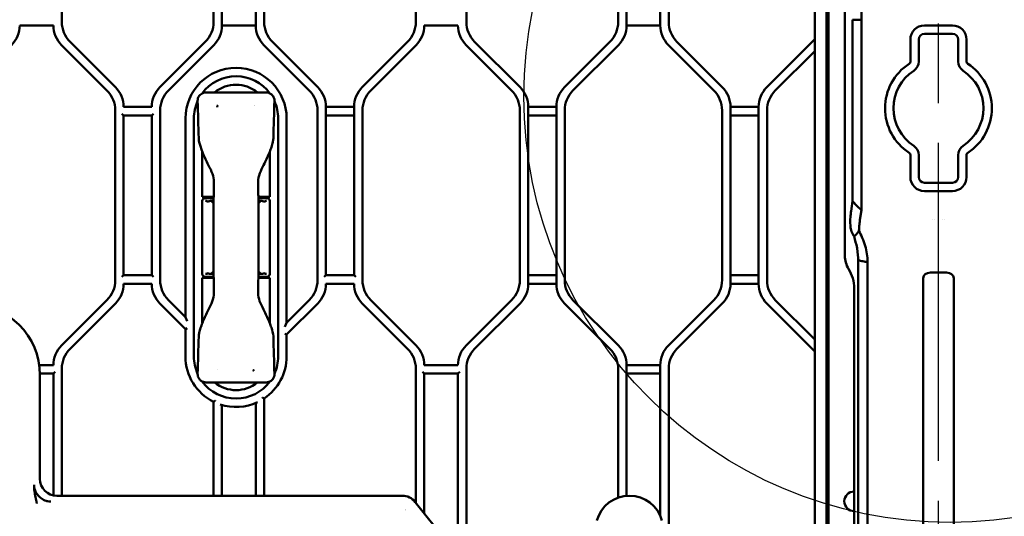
# Model space of a CAD drawing. Header units: millimetres. Extents: x 0 to 14369, y -869 to 2970.
# Tile 104 of 256: x 972 to 1147, y 1689 to 1777. Entities that reach past the tile are written whole.
import ezdxf

# ---------------------------------------------------------------- set-up
doc = ezdxf.new("R2010")
doc.units = ezdxf.units.MM
doc.header["$LTSCALE"] = 10
doc.linetypes.add('CHAIN', pattern=[0.3543, 0.2362, -0.0295, 0.0591, -0.0295])
for name, color, linetype, lineweight in [('Bemaßung (ISO)', 7, 'Continuous', 25), ('Detailumgrenzung (ISO)', 7, 'Continuous', 25), ('Mittellinie (ISO)', 7, 'Continuous', 25), ('Sichtbar (ISO)', 7, 'Continuous', 50)]:
    doc.layers.add(name, color=color, linetype=linetype, lineweight=lineweight)
doc.styles.add('Notiztext (DIN)', font='isocpeur.ttf')
doc.dimstyles.new('Standard (DIN)', dxfattribs={"dimscale": 10, "dimtxt": 3.5, "dimasz": 2.5, "dimexe": 3.175, "dimexo": 0.8, "dimgap": 0.8, "dimtad": 1, "dimrnd": 1e-08, "dimzin": 0, "dimtxsty": 'Notiztext (DIN)', "dimcen": 0.09, "dimdle": 10, "dimclrd": 256, "dimclre": 256, "dimclrt": 256, "dimadec": 0, "dimazin": 0, "dimtfac": 1, "dimtmove": 0, "dimatfit": 3, "dimfxl": 1, "dimtolj": 1, "dimtzin": 0, "dimlwd": -1, "dimlwe": -1, "dimarcsym": 0})

# ---------------------------------------------------------------- blocks, each defined once
blk = doc.blocks.new('2DDetail1')
at = {"layer": 'Detailumgrenzung (ISO)'}
blk.add_circle((113.723, 176.361), 7.585, dxfattribs=at)
blk = doc.blocks.new('*D15')
at = {"layer": 'Bemaßung (ISO)', "transparency": 16777216}
for p, q in [((958.56, 1701.91), (958.56, 1514.84)), ((1311.75, 1698.59), (1311.75, 1514.84)), ((1286.75, 1546.59), (983.56, 1546.59))]:
    blk.add_line(p, q, dxfattribs=at)
for points in [[(983.56, 1550.76), (983.56, 1542.42), (958.56, 1546.59)], [(1286.75, 1550.76), (1286.75, 1542.42), (1311.75, 1546.59)]]:
    blk.add_solid(points, dxfattribs=at)
at = {"layer": 'Defpoints', "color": 0, "transparency": 16777216}
for p in [(958.56, 1709.91), (1311.75, 1706.59), (958.56, 1546.59)]:
    blk.add_point(p, dxfattribs=at)
at = {"layer": 'Bemaßung (ISO)', "transparency": 16777216, "insert": (1071.28, 1596.59), "char_height": 35, "attachment_point": 1, "style": 'Notiztext (DIN)'}
blk.add_mtext('\\A1;353,20', dxfattribs=at)

msp = doc.modelspace()

# ---------------------------------------------------------------- linework, layer by layer
at = {"layer": 'Mittellinie (ISO)', "linetype": 'CHAIN', "ltscale": 23.990969}
msp.add_line((1135.155, 1613.7), (1135.155, 2662.664), dxfattribs=at)
at = {"layer": 'Sichtbar (ISO)'}
for p, q in [((979.155, 1776.896), (979.155, 1807.132)), ((979.155, 1776.896), (979.155, 1807.132)), ((1006.155, 1807.132), (1006.155, 1776.896)), ((1006.155, 1807.132), (1006.155, 1776.896)), ((1007.655, 1776.274), (1007.655, 1807.753)), ((1007.655, 1807.753), (1007.655, 1776.274)), ((1013.655, 1807.753), (1013.655, 1776.274)), ((1013.655, 1776.274), (1013.655, 1807.753)), ((1015.155, 1776.896), (1015.155, 1807.132)), ((1015.155, 1807.132), (1015.155, 1776.896)), ((1042.155, 1807.132), (1042.155, 1776.896)), ((1042.155, 1776.896), (1042.155, 1807.132)), ((1051.155, 1776.896), (1051.155, 1807.132)), ((1051.155, 1807.132), (1051.155, 1776.896)), ((1078.155, 1807.132), (1078.155, 1776.896)), ((1078.155, 1776.896), (1078.155, 1807.132)), ((1079.655, 1776.274), (1079.655, 1807.753)), ((1079.655, 1807.753), (1079.655, 1776.274)), ((1085.655, 1807.753), (1085.655, 1776.274)), ((1085.655, 1776.274), (1085.655, 1807.753)), ((1087.155, 1776.896), (1087.155, 1807.132)), ((1087.155, 1807.132), (1087.155, 1776.896)), ((1113.155, 1801.57), (1113.155, 1676.223)), ((1113.155, 1676.223), (1113.155, 1801.57)), ((1115.255, 1677.157), (1115.255, 1802.065)), ((1115.255, 1802.065), (1115.255, 1677.157)), ((1115.581, 1802.191), (1115.581, 1677.358)), ((1118.505, 1787.781), (1118.505, 1735.247)), ((1119.889, 1745.746), (1119.889, 1777.296)), ((1119.889, 1777.296), (1121.472, 1777.296)), ((1121.472, 1777.296), (1121.472, 1745.732)), ((971.655, 1776.274), (977.655, 1776.274)), ((1007.655, 1776.274), (1013.655, 1776.274)), ((1013.655, 1776.274), (1007.655, 1776.274)), ((1043.655, 1776.274), (1049.655, 1776.274)), ((1079.655, 1776.274), (1085.655, 1776.274)), ((1085.655, 1776.274), (1079.655, 1776.274)), ((1137.655, 1776.264), (1132.655, 1776.264)), ((988.69, 1765.289), (980.619, 1773.36)), ((988.69, 1765.289), (980.619, 1773.36)), ((1004.69, 1773.36), (996.619, 1765.289)), ((1004.69, 1773.36), (996.619, 1765.289)), ((1024.69, 1765.289), (1016.619, 1773.36)), ((1016.619, 1773.36), (1024.69, 1765.289)), ((1040.69, 1773.36), (1032.619, 1765.289)), ((1032.619, 1765.289), (1040.69, 1773.36)), ((1060.69, 1765.289), (1052.619, 1773.36)), ((1052.619, 1773.36), (1060.69, 1765.289)), ((1076.69, 1773.36), (1068.619, 1765.289)), ((1068.619, 1765.289), (1076.69, 1773.36)), ((1096.69, 1765.289), (1088.619, 1773.36)), ((1088.619, 1773.36), (1096.69, 1765.289)), ((1113.155, 1773.825), (1104.619, 1765.289)), ((1104.619, 1765.289), (1113.155, 1773.825)), ((1130.155, 1769.866), (1130.155, 1773.764)), ((1131.655, 1773.764), (1131.655, 1769.866)), ((1132.655, 1774.764), (1137.655, 1774.764)), ((1138.655, 1769.866), (1138.655, 1773.764)), ((1140.155, 1773.764), (1140.155, 1769.866)), ((979.119, 1772.739), (987.19, 1764.668)), ((979.119, 1772.739), (987.19, 1764.668)), ((998.119, 1764.668), (1006.19, 1772.739)), ((1006.19, 1772.739), (998.119, 1764.668)), ((1015.119, 1772.739), (1023.19, 1764.668)), ((1023.19, 1764.668), (1015.119, 1772.739)), ((1034.119, 1764.668), (1042.19, 1772.739)), ((1034.119, 1764.668), (1042.19, 1772.739)), ((1051.119, 1772.739), (1059.19, 1764.668)), ((1051.119, 1772.739), (1059.19, 1764.668)), ((1070.119, 1764.668), (1078.19, 1772.739)), ((1078.19, 1772.739), (1070.119, 1764.668)), ((1087.119, 1772.739), (1095.19, 1764.668)), ((1095.19, 1764.668), (1087.119, 1772.739)), ((1106.119, 1764.668), (1113.155, 1771.703)), ((1113.155, 1771.703), (1106.119, 1764.668)), ((1015.491, 1764.337), (1004.819, 1764.337)), ((988.655, 1761.132), (988.655, 1730.896)), ((988.655, 1761.132), (988.655, 1730.896)), ((995.155, 1761.753), (990.155, 1761.753)), ((996.655, 1730.896), (996.655, 1761.132)), ((996.655, 1761.132), (996.655, 1730.896)), ((1024.655, 1761.132), (1024.655, 1730.896)), ((1024.655, 1730.896), (1024.655, 1761.132)), ((1026.155, 1731.774), (1026.155, 1761.753)), ((1031.155, 1761.753), (1026.155, 1761.753)), ((1026.155, 1761.753), (1026.155, 1731.774)), ((1026.155, 1761.753), (1031.155, 1761.753)), ((1031.155, 1761.753), (1031.155, 1731.774)), ((1031.155, 1731.774), (1031.155, 1761.753)), ((1032.655, 1730.896), (1032.655, 1761.132)), ((1032.655, 1730.896), (1032.655, 1761.132)), ((1060.655, 1761.132), (1060.655, 1730.896)), ((1060.655, 1761.132), (1060.655, 1730.896)), ((1062.155, 1730.274), (1062.155, 1761.753)), ((1067.155, 1761.753), (1062.155, 1761.753)), ((1062.155, 1761.753), (1062.155, 1730.274)), ((1062.155, 1761.753), (1067.155, 1761.753)), ((1067.155, 1761.753), (1067.155, 1730.274)), ((1067.155, 1730.274), (1067.155, 1761.753)), ((1068.655, 1730.896), (1068.655, 1761.132)), ((1068.655, 1761.132), (1068.655, 1730.896)), ((1096.655, 1761.132), (1096.655, 1730.896)), ((1096.655, 1730.896), (1096.655, 1761.132)), ((1098.155, 1730.274), (1098.155, 1761.753)), ((1103.155, 1761.753), (1098.155, 1761.753)), ((1098.155, 1761.753), (1098.155, 1730.274)), ((1098.155, 1761.753), (1103.155, 1761.753)), ((1103.155, 1761.753), (1103.155, 1730.274)), ((1103.155, 1730.274), (1103.155, 1761.753)), ((1104.655, 1730.896), (1104.655, 1761.132)), ((1104.655, 1761.132), (1104.655, 1730.896)), ((989.855, 1760.553), (990.155, 1760.253)), ((990.155, 1731.774), (990.155, 1760.253)), ((990.155, 1760.253), (990.155, 1731.774)), ((990.155, 1760.253), (995.155, 1760.253)), ((995.155, 1760.253), (995.455, 1760.553)), ((995.155, 1760.253), (995.155, 1731.774)), ((995.155, 1731.774), (995.155, 1760.253)), ((1001.155, 1759.714), (1001.155, 1724.325)), ((1001.155, 1724.325), (1001.155, 1759.714)), ((1002.655, 1717.314), (1002.655, 1759.714)), ((1002.655, 1759.714), (1002.655, 1717.314)), ((1017.655, 1759.714), (1017.655, 1717.314)), ((1017.655, 1717.314), (1017.655, 1759.714)), ((1019.155, 1723.325), (1019.155, 1759.714)), ((1019.155, 1759.714), (1019.155, 1723.325)), ((1026.155, 1760.253), (1031.155, 1760.253)), ((1031.155, 1760.253), (1026.155, 1760.253)), ((1062.155, 1760.253), (1067.155, 1760.253)), ((1067.155, 1760.253), (1062.155, 1760.253)), ((1098.155, 1760.253), (1103.155, 1760.253)), ((1103.155, 1760.253), (1098.155, 1760.253)), ((1004.155, 1755.863), (1004.155, 1755.863)), ((1004.155, 1753.789), (1004.155, 1745.714)), ((1016.155, 1745.714), (1016.155, 1753.789)), ((1130.155, 1749.264), (1130.155, 1753.162)), ((1131.655, 1753.162), (1131.655, 1749.264)), ((1138.655, 1749.264), (1138.655, 1753.162)), ((1140.155, 1753.162), (1140.155, 1749.264)), ((1137.655, 1748.264), (1132.655, 1748.264)), ((1004.155, 1745.714), (1006.174, 1745.714)), ((1004.165, 1745.203), (1004.185, 1745.184)), ((1004.165, 1745.203), (1004.165, 1745.116)), ((1004.165, 1745.203), (1004.192, 1745.203)), ((1004.185, 1745.184), (1004.165, 1745.203)), ((1006.161, 1745.514), (1004.655, 1745.514)), ((1006.155, 1745.714), (1006.155, 1745.514)), ((1006.172, 1745.514), (1006.168, 1745.514)), ((1006.18, 1745.714), (1006.184, 1745.714)), ((1014.136, 1745.714), (1016.155, 1745.714)), ((1015.655, 1745.514), (1014.148, 1745.514)), ((1014.155, 1745.714), (1014.155, 1745.514)), ((1016.117, 1745.203), (1016.144, 1745.203)), ((1016.144, 1745.203), (1016.125, 1745.184)), ((1016.125, 1745.184), (1016.144, 1745.203)), ((1016.144, 1745.116), (1016.144, 1745.203)), ((1132.655, 1746.764), (1137.655, 1746.764)), ((1004.155, 1745.014), (1004.155, 1732.014)), ((1006.158, 1745.014), (1005.687, 1745.014)), ((1014.623, 1745.014), (1014.156, 1745.014)), ((1016.155, 1745.014), (1016.155, 1732.014)), ((1119.61, 1743.21), (1119.86, 1744.948)), ((1119.86, 1744.948), (1120.714, 1744.104)), ((1120.508, 1744.308), (1120.508, 1744.308)), ((1120.714, 1744.104), (1121.443, 1743.383)), ((1121.443, 1743.383), (1121.193, 1741.645)), ((1134.405, 1741.644), (1134.405, 1741.645)), ((1135.905, 1741.645), (1135.905, 1741.644)), ((990.155, 1731.774), (989.855, 1731.474)), ((995.155, 1731.774), (990.155, 1731.774)), ((995.455, 1731.474), (995.155, 1731.774)), ((1006.174, 1731.314), (1004.155, 1731.314)), ((1004.155, 1731.314), (1004.155, 1723.239)), ((1004.165, 1731.912), (1004.165, 1731.824)), ((1004.165, 1731.824), (1004.185, 1731.844)), ((1004.185, 1731.844), (1004.165, 1731.824)), ((1004.192, 1731.824), (1004.165, 1731.824)), ((1004.655, 1731.514), (1006.161, 1731.514)), ((1005.687, 1732.014), (1006.154, 1732.014)), ((1006.155, 1731.314), (1006.155, 1731.514)), ((1016.155, 1731.314), (1014.136, 1731.314)), ((1014.148, 1731.514), (1015.655, 1731.514)), ((1014.155, 1731.314), (1014.155, 1731.514)), ((1014.156, 1732.014), (1014.623, 1732.014)), ((1016.144, 1731.824), (1016.117, 1731.824)), ((1016.144, 1731.824), (1016.125, 1731.844)), ((1016.125, 1731.844), (1016.144, 1731.824)), ((1016.144, 1731.824), (1016.144, 1731.912)), ((1016.155, 1723.239), (1016.155, 1731.314)), ((1026.155, 1731.774), (1025.855, 1731.474)), ((1031.155, 1731.774), (1026.155, 1731.774)), ((1031.455, 1731.474), (1031.155, 1731.774)), ((1067.155, 1731.774), (1062.155, 1731.774)), ((1062.155, 1731.774), (1067.155, 1731.774)), ((1103.155, 1731.774), (1098.155, 1731.774)), ((1098.155, 1731.774), (1103.155, 1731.774)), ((1120.862, 1685.045), (1120.862, 1732.248)), ((1122.526, 1685.045), (1122.526, 1732.248)), ((1132.436, 1731.284), (1132.436, 1675.937)), ((1136.474, 1732.247), (1136.475, 1732.247)), ((1136.565, 1732.246), (1136.585, 1732.246)), ((1137.873, 1675.937), (1137.873, 1731.284)), ((990.155, 1730.274), (995.155, 1730.274)), ((1026.155, 1730.274), (1031.155, 1730.274)), ((1062.155, 1730.274), (1067.155, 1730.274)), ((1067.155, 1730.274), (1062.155, 1730.274)), ((1098.155, 1730.274), (1103.155, 1730.274)), ((1103.155, 1730.274), (1098.155, 1730.274)), ((1120.155, 1685.753), (1120.155, 1729.427)), ((987.19, 1727.36), (979.119, 1719.289)), ((987.19, 1727.36), (979.119, 1719.289)), ((980.619, 1718.668), (988.69, 1726.739)), ((980.619, 1718.668), (988.69, 1726.739)), ((996.619, 1726.739), (1001.155, 1722.203)), ((996.619, 1726.739), (1001.155, 1722.203)), ((1001.155, 1724.325), (998.119, 1727.36)), ((998.119, 1727.36), (1001.155, 1724.325)), ((1023.19, 1727.36), (1019.155, 1723.325)), ((1019.155, 1723.325), (1023.19, 1727.36)), ((1019.155, 1721.203), (1024.69, 1726.739)), ((1019.155, 1721.203), (1024.69, 1726.739)), ((1032.619, 1726.739), (1040.69, 1718.668)), ((1032.619, 1726.739), (1040.69, 1718.668)), ((1042.19, 1719.289), (1034.119, 1727.36)), ((1042.19, 1719.289), (1034.119, 1727.36)), ((1059.19, 1727.36), (1051.119, 1719.289)), ((1059.19, 1727.36), (1051.119, 1719.289)), ((1052.619, 1718.668), (1060.69, 1726.739)), ((1060.69, 1726.739), (1052.619, 1718.668)), ((1068.619, 1726.739), (1076.69, 1718.668)), ((1076.69, 1718.668), (1068.619, 1726.739)), ((1078.19, 1719.289), (1070.119, 1727.36)), ((1070.119, 1727.36), (1078.19, 1719.289)), ((1095.19, 1727.36), (1087.119, 1719.289)), ((1087.119, 1719.289), (1095.19, 1727.36)), ((1088.619, 1718.668), (1096.69, 1726.739)), ((1096.69, 1726.739), (1088.619, 1718.668)), ((1104.619, 1726.739), (1113.155, 1718.203)), ((1113.155, 1718.203), (1104.619, 1726.739)), ((1113.155, 1720.325), (1106.119, 1727.36)), ((1106.119, 1727.36), (1113.155, 1720.325)), ((1001.155, 1724.325), (1001.455, 1723.6)), ((1001.155, 1724.325), (1001.455, 1723.6)), ((1019.155, 1723.325), (1018.855, 1722.6)), ((1019.155, 1723.325), (1018.855, 1722.6)), ((1001.155, 1722.203), (1001.455, 1722.327)), ((1001.455, 1722.327), (1001.155, 1722.203)), ((1001.155, 1722.203), (1001.155, 1717.314)), ((1001.155, 1722.203), (1001.155, 1717.314)), ((1016.793, 1720.92), (1016.793, 1720.92)), ((1018.855, 1721.327), (1019.155, 1721.203)), ((1019.155, 1721.203), (1018.855, 1721.327)), ((1019.155, 1717.314), (1019.155, 1721.203)), ((1019.155, 1717.314), (1019.155, 1721.203)), ((977.655, 1715.753), (975.135, 1715.753)), ((1049.655, 1715.753), (1043.655, 1715.753)), ((1079.655, 1692.493), (1079.655, 1715.753)), ((1085.655, 1715.753), (1079.655, 1715.753)), ((1079.655, 1715.753), (1079.655, 1692.493)), ((1079.655, 1715.753), (1085.655, 1715.753)), ((1085.655, 1715.753), (1085.655, 1688.912)), ((1085.655, 1688.912), (1085.655, 1715.753)), ((975.253, 1714.253), (977.655, 1714.253)), ((975.255, 1695.51), (975.255, 1714.014)), ((977.655, 1714.253), (977.955, 1714.553)), ((977.655, 1714.253), (977.655, 1692.574)), ((977.655, 1692.574), (977.655, 1714.253)), ((979.155, 1692.514), (979.155, 1715.132)), ((979.155, 1692.514), (979.155, 1715.132)), ((1042.155, 1715.132), (1042.155, 1691.264)), ((1042.155, 1715.132), (1042.155, 1691.264)), ((1043.355, 1714.553), (1043.655, 1714.253)), ((1043.655, 1689.389), (1043.655, 1714.253)), ((1043.655, 1714.253), (1043.655, 1689.389)), ((1043.655, 1714.253), (1049.655, 1714.253)), ((1049.655, 1714.253), (1049.955, 1714.553)), ((1049.655, 1714.253), (1049.655, 1684.274)), ((1049.655, 1684.274), (1049.655, 1714.253)), ((1051.155, 1684.896), (1051.155, 1715.132)), ((1051.155, 1715.132), (1051.155, 1684.896)), ((1078.155, 1715.132), (1078.155, 1692.171)), ((1078.155, 1692.171), (1078.155, 1715.132)), ((1079.655, 1714.253), (1085.655, 1714.253)), ((1085.655, 1714.253), (1079.655, 1714.253)), ((1087.155, 1684.896), (1087.155, 1715.132)), ((1087.155, 1715.132), (1087.155, 1684.896)), ((1004.819, 1712.69), (1015.491, 1712.69)), ((1006.155, 1709.252), (1006.155, 1692.514)), ((1006.155, 1709.252), (1006.155, 1692.514)), ((1007.655, 1692.514), (1007.655, 1708.668)), ((1007.655, 1708.668), (1007.655, 1692.514)), ((1013.655, 1709.022), (1013.655, 1692.514)), ((1013.655, 1692.514), (1013.655, 1709.022)), ((1015.155, 1692.514), (1015.155, 1709.831)), ((1015.155, 1692.514), (1015.155, 1709.831)), ((974.214, 1694.469), (974.215, 1694.432)), ((1039.715, 1692.514), (978.251, 1692.514)), ((1053.653, 1676.891), (1042.054, 1691.39))]:
    msp.add_line(p, q, dxfattribs=at)
for centre, radius, start, end in [((984.155, 1776.896), 5, 180, 225), ((984.155, 1776.896), 5, 180, 225), ((1001.155, 1776.896), 5, 315, 0), ((1001.155, 1776.896), 5, 315, 0), ((1020.155, 1776.896), 5, 180, 225), ((1020.155, 1776.896), 5, 180, 225), ((1037.155, 1776.896), 5, 315, 0), ((1037.155, 1776.896), 5, 315, 0), ((1056.155, 1776.896), 5, 180, 225), ((1056.155, 1776.896), 5, 180, 225), ((1073.155, 1776.896), 5, 315, 0), ((1073.155, 1776.896), 5, 315, 0), ((1092.155, 1776.896), 5, 180, 225), ((1092.155, 1776.896), 5, 180, 225), ((966.655, 1776.274), 5, 315, 0), ((982.655, 1776.274), 5, 180, 225), ((982.655, 1776.274), 5, 180, 225), ((1002.655, 1776.274), 5, 315, 0), ((1002.655, 1776.274), 5, 315, 0), ((1018.655, 1776.274), 5, 180, 225), ((1018.655, 1776.274), 5, 180, 225), ((1038.655, 1776.274), 5, 315, 0), ((1038.655, 1776.274), 5, 315, 0), ((1054.655, 1776.274), 5, 180, 225), ((1054.655, 1776.274), 5, 180, 225), ((1074.655, 1776.274), 5, 315, 0), ((1074.655, 1776.274), 5, 315, 0), ((1090.655, 1776.274), 5, 180, 225), ((1090.655, 1776.274), 5, 180, 225), ((1132.655, 1773.764), 2.5, 90, 180), ((1137.655, 1773.764), 2.5, 0, 90), ((1132.655, 1773.764), 1, 90, 179.99999), ((1137.655, 1773.764), 1, 0, 90), ((1129.655, 1769.866), 0.5, 303.36701, 0), ((1129.655, 1769.866), 2, 303.99093, 0), ((1140.655, 1769.866), 2, 180, 236.63299), ((1140.655, 1769.866), 0.5, 180, 234.64979), ((1010.155, 1759.714), 9, 0, 180), ((1010.155, 1759.714), 9, 0, 180), ((1135.155, 1761.514), 9.5, 123.36701, 236.63299), ((1135.155, 1761.514), 8, 123.21103, 236.78896), ((1135.155, 1761.514), 8, 303.36701, 56.63299), ((1135.155, 1761.514), 9.5, 303.45549, 56.73738), ((1010.155, 1759.714), 7.5, 36.45074, 143.54986), ((1010.155, 1759.714), 7.5, 36.45074, 143.54986), ((983.655, 1761.132), 5, 0, 45), ((983.655, 1761.132), 5, 0, 45), ((985.155, 1761.753), 5, 0, 45), ((985.155, 1761.753), 5, 0, 45), ((1000.155, 1761.753), 5, 135, 180), ((1000.155, 1761.753), 5, 135, 180), ((1001.655, 1761.132), 5, 135, 180), ((1001.655, 1761.132), 5, 135, 180), ((1010.155, 1759.714), 6, 50.40623, 129.59377), ((1019.655, 1761.132), 5, 0, 45), ((1019.655, 1761.132), 5, 0, 45), ((1021.155, 1761.753), 5, 0, 45), ((1021.155, 1761.753), 5, 0, 45), ((1036.155, 1761.753), 5, 135, 180), ((1036.155, 1761.753), 5, 135, 180), ((1037.655, 1761.132), 5, 135, 180), ((1037.655, 1761.132), 5, 135, 180), ((1055.655, 1761.132), 5, 0, 45), ((1055.655, 1761.132), 5, 0, 45), ((1057.155, 1761.753), 5, 0, 45), ((1057.155, 1761.753), 5, 0, 45), ((1072.155, 1761.753), 5, 135, 180), ((1072.155, 1761.753), 5, 135, 180), ((1073.655, 1761.132), 5, 135, 180), ((1073.655, 1761.132), 5, 135, 180), ((1091.655, 1761.132), 5, 0, 45), ((1091.655, 1761.132), 5, 0, 45), ((1093.155, 1761.753), 5, 0, 45), ((1093.155, 1761.753), 5, 0, 45), ((1108.155, 1761.753), 5, 135, 180), ((1108.155, 1761.753), 5, 135, 180), ((1109.655, 1761.132), 5, 135, 180), ((1109.655, 1761.132), 5, 135, 180), ((1010.155, 1759.714), 7.5, 155.68294, 180), ((1010.155, 1759.714), 7.5, 155.68294, 180), ((1010.155, 1759.714), 7.5, 0, 24.31706), ((1010.155, 1759.714), 7.5, 0, 24.31706), ((1010.155, 1759.714), 4, 144.71038, 144.71338), ((1010.155, 1759.714), 4, 34.41257, 34.41291), ((1129.655, 1753.162), 2, 0, 56.00909), ((1140.655, 1753.162), 2, 123.36701, 180), ((1129.655, 1753.162), 0.5, 0, 56.63299), ((1140.655, 1753.162), 0.5, 121.68609, 180), ((1132.655, 1749.264), 2.5, 180, 270), ((1132.655, 1749.264), 1, 180, 270), ((1137.655, 1749.264), 1, 270, 0), ((1137.655, 1749.264), 2.5, 270, 0), ((1004.655, 1745.014), 0.5, 90, 180), ((1015.655, 1745.014), 0.5, 0, 90), ((1004.655, 1732.014), 0.5, 180, 270), ((1015.655, 1732.014), 0.5, 270, 0), ((1136.459, 1731.246), 1, 89.11645, 89.12497), ((983.655, 1730.896), 5, 315, 0), ((983.655, 1730.896), 5, 315, 0), ((985.155, 1730.274), 5, 315, 0), ((985.155, 1730.274), 5, 315, 0), ((1000.155, 1730.274), 5, 180, 225), ((1000.155, 1730.274), 5, 180, 225), ((1001.655, 1730.896), 5, 180, 225), ((1001.655, 1730.896), 5, 180, 225), ((1019.655, 1730.896), 5, 315, 0), ((1019.655, 1730.896), 5, 315, 0), ((1021.155, 1730.274), 5, 315, 0), ((1021.155, 1730.274), 5, 315, 0), ((1036.155, 1730.274), 5, 180, 225), ((1036.155, 1730.274), 5, 180, 225), ((1037.655, 1730.896), 5, 180, 225), ((1037.655, 1730.896), 5, 180, 225), ((1055.655, 1730.896), 5, 315, 0), ((1055.655, 1730.896), 5, 315, 0), ((1057.155, 1730.274), 5, 315, 0), ((1057.155, 1730.274), 5, 315, 0), ((1072.155, 1730.274), 5, 180, 225), ((1072.155, 1730.274), 5, 180, 225), ((1073.655, 1730.896), 5, 180, 225), ((1073.655, 1730.896), 5, 180, 225), ((1091.655, 1730.896), 5, 315, 0), ((1091.655, 1730.896), 5, 315, 0), ((1093.155, 1730.274), 5, 315, 0), ((1093.155, 1730.274), 5, 315, 0), ((1108.155, 1730.274), 5, 180, 225), ((1108.155, 1730.274), 5, 180, 225), ((1109.655, 1730.896), 5, 180, 225), ((1109.655, 1730.896), 5, 180, 225), ((962.655, 1714.014), 12.601, 0, 90), ((982.655, 1715.753), 5, 135, 180), ((982.655, 1715.753), 5, 135, 180), ((1038.655, 1715.753), 5, 0, 45), ((1038.655, 1715.753), 5, 0, 45), ((1054.655, 1715.753), 5, 135, 180), ((1054.655, 1715.753), 5, 135, 180), ((1074.655, 1715.753), 5, 0, 45), ((1074.655, 1715.753), 5, 0, 45), ((1090.655, 1715.753), 5, 135, 180), ((1090.655, 1715.753), 5, 135, 180), ((984.155, 1715.132), 5, 135, 180), ((984.155, 1715.132), 5, 135, 180), ((1010.155, 1717.314), 9, 180, 243.6122), ((1010.155, 1717.314), 9, 180, 243.6122), ((1010.155, 1717.314), 7.5, 180, 204.31706), ((1010.155, 1717.314), 7.5, 180, 204.31706), ((1010.155, 1717.314), 9, 303.74899, 0), ((1010.155, 1717.314), 9, 303.74899, 0), ((1010.155, 1717.314), 7.5, 335.68294, 0), ((1010.155, 1717.314), 7.5, 335.68294, 0), ((1037.155, 1715.132), 5, 0, 45), ((1037.155, 1715.132), 5, 0, 45), ((1056.155, 1715.132), 5, 135, 180), ((1056.155, 1715.132), 5, 135, 180), ((1073.155, 1715.132), 5, 0, 45), ((1073.155, 1715.132), 5, 0, 45), ((1092.155, 1715.132), 5, 135, 180), ((1092.155, 1715.132), 5, 135, 180), ((1010.155, 1717.314), 4, 215.09213, 215.09334), ((1010.155, 1717.314), 4, 325.50273, 325.50322), ((1010.155, 1717.314), 7.5, 216.45074, 323.54986), ((1010.155, 1717.314), 7.5, 216.45074, 323.54986), ((1010.155, 1717.314), 6, 230.40623, 309.59377), ((1010.155, 1717.314), 9, 251.8738, 294.97497), ((1010.155, 1717.314), 9, 251.8738, 294.97497), ((1120.155, 1691.514), 1.75, 90, 270), ((1120.155, 1691.514), 1.75, 90, 270), ((1080.155, 1686.514), 6, 15, 165)]:
    msp.add_arc(centre, radius, start, end, dxfattribs=at)
for centre, major_axis, ratio, start_param, end_param in [((1006.655, 1745.397), (0.5, -0.017), 0.4299466, 3.126804, 3.1562706), ((1013.655, 1745.397), (0.5, 0.017), 0.4299438, 6.2685166, 6.2979831), ((1133.968, 1732.248), (0, 11.8), 0.0174551, 5.6334949, 5.6336248), ((1136.341, 1732.248), (0, 11.8), 0.0174551, 0.6495605, 0.6496732), ((1122.51, 1735.323), (-0.607, -4.218), 0.9385552, 4.8646179, 5.4468703), ((1006.655, 1731.631), (0.5, 0.017), 0.4299438, 3.126924, 3.1563904), ((1013.655, 1731.631), (0.5, -0.017), 0.4299441, 6.2683956, 6.2978627), ((1114.147, 1729.313), (0.911, 6.328), 0.9385552, 4.8646178, 5.4468703), ((1133.85, 1731.246), (-1.413, 0.074), 0.7066218, 4.823319, 6.3196), ((1136.459, 1731.246), (1.413, 0.074), 0.7066218, 6.2468252, 7.7275097), ((978.259, 1695.518), (2.127, 2.127), 0.9972647, 2.357564, 3.9256213), ((1039.711, 1689.51), (1.302, 2.708), 0.9983138, 5.835934, 6.7305544), ((1039.567, 1689.209), (0.434, 0.903), 0.9983138, 6.0107511, 6.0107791)]:
    msp.add_ellipse(centre, major_axis=major_axis, ratio=ratio, start_param=start_param, end_param=end_param, dxfattribs=at)
for points, knots in [([(1121.443, 1779.645), (1121.448, 1779.558), (1121.456, 1779.435), (1121.47, 1779.125), (1121.476, 1778.94), (1121.481, 1778.521), (1121.48, 1778.29), (1121.476, 1777.803), (1121.472, 1777.55), (1121.472, 1777.296)], [-0.30603638, -0.30603638, -0.30603638, -0.30603638, -0.22974126, -0.22974126, -0.15302625, -0.15302625, -0.07630703, -0.07630703, -0.000001, -0.000001, -0.000001, -0.000001]), ([(1003.32, 1762.827), (1003.317, 1762.986), (1003.339, 1763.148), (1003.432, 1763.456), (1003.509, 1763.605), (1003.695, 1763.857), (1003.806, 1763.966), (1004.055, 1764.143), (1004.195, 1764.213), (1004.494, 1764.31), (1004.657, 1764.337), (1004.819, 1764.337)], [0, 0, 0, 0, 0.047882, 0.047882, 0.09657416, 0.09657416, 0.14208099, 0.14208099, 0.18802274, 0.18802274, 0.23645899, 0.23645899, 0.23645899, 0.23645899]), ([(1015.491, 1764.337), (1015.65, 1764.337), (1015.812, 1764.311), (1016.119, 1764.212), (1016.269, 1764.136), (1016.532, 1763.943), (1016.647, 1763.821), (1016.822, 1763.561), (1016.887, 1763.422), (1016.973, 1763.132), (1016.994, 1762.978), (1016.99, 1762.827)], [0, 0, 0, 0, 0.04790711, 0.04790711, 0.09693461, 0.09693461, 0.14578288, 0.14578288, 0.19093518, 0.19093518, 0.23639766, 0.23639766, 0.23639766, 0.23639766]), ([(1006.809, 1761.729), (1006.81, 1761.769), (1006.815, 1761.808), (1006.823, 1761.845), (1006.826, 1761.861), (1006.83, 1761.877), (1006.834, 1761.892), (1006.84, 1761.912), (1006.847, 1761.932), (1006.854, 1761.95), (1006.868, 1761.984), (1006.883, 1762.015), (1006.902, 1762.045)], [0, 0, 0, 0, 0.33333333, 0.33333333, 0.33333333, 0.47908699, 0.47908699, 0.47908699, 0.66666667, 0.66666667, 0.66666667, 0.99995189, 0.99995189, 0.99995189, 0.99995189]), ([(1004.161, 1753.775), (1004.055, 1754.036), (1003.959, 1754.302), (1003.709, 1755.07), (1003.525, 1755.582), (1003.517, 1756.107)], [0, 0, 0, 0, 0.08466845, 0.08466845, 0.2424126, 0.2424126, 0.2424126, 0.2424126]), ([(1016.793, 1756.107), (1016.79, 1755.903), (1016.745, 1755.702), (1016.631, 1755.2), (1016.545, 1754.901), (1016.359, 1754.325), (1016.259, 1754.048), (1016.149, 1753.775)], [0, 0, 0, 0, 0.06117041, 0.06117041, 0.15437238, 0.15437238, 0.24269216, 0.24269216, 0.24269216, 0.24269216]), ([(1006.205, 1748.781), (1006.152, 1749.269), (1006.012, 1749.752), (1005.594, 1750.715), (1005.315, 1751.202), (1005.08, 1751.709)], [0, 0, 0, 0, 0.14740806, 0.14740806, 0.3150296, 0.3150296, 0.3150296, 0.3150296]), ([(1015.229, 1751.709), (1015.01, 1751.235), (1014.754, 1750.78), (1014.321, 1749.823), (1014.161, 1749.306), (1014.105, 1748.781)], [0, 0, 0, 0, 0.15651368, 0.15651368, 0.31492024, 0.31492024, 0.31492024, 0.31492024]), ([(1006.155, 1745.417), (1006.19, 1745.928), (1006.214, 1746.487), (1006.229, 1747.287), (1006.231, 1747.526), (1006.231, 1747.764)], [0, 0, 0, 0, 0.17092944, 0.17092944, 0.24232587, 0.24232587, 0.24232587, 0.24232587]), ([(1014.078, 1747.764), (1014.078, 1747.193), (1014.092, 1746.614), (1014.127, 1745.849), (1014.14, 1745.629), (1014.155, 1745.417)], [0, 0, 0, 0, 0.17135021, 0.17135021, 0.24232225, 0.24232225, 0.24232225, 0.24232225]), ([(1006.156, 1745.324), (1006.157, 1744.703), (1006.156, 1744.082), (1006.155, 1743.461), (1006.152, 1741.812), (1006.155, 1740.163), (1006.155, 1738.514)], [0.00000258, 0.00000258, 0.00000258, 0.00000258, 0.27351948, 0.27351948, 0.27351948, 1, 1, 1, 1]), ([(1006.155, 1745.41), (1006.155, 1745.409), (1006.155, 1745.407), (1006.155, 1745.403), (1006.155, 1745.4), (1006.155, 1745.39), (1006.155, 1745.382), (1006.155, 1745.359), (1006.155, 1745.341), (1006.156, 1745.324)], [-0.0095081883, -0.0095081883, -0.0095081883, -0.0095081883, -0.0085306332, -0.0085306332, -0.0074950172, -0.0074950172, -0.0051323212, -0.0051323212, -0.0002609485, -0.0002609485, -0.0002609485, -0.0002609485]), ([(1014.155, 1738.514), (1014.155, 1740.163), (1014.153, 1741.812), (1014.155, 1743.461), (1014.155, 1744.082), (1014.157, 1744.703), (1014.156, 1745.324)], [0, 0, 0, 0, 0.7264823, 0.7264823, 0.7264823, 1, 1, 1, 1]), ([(1014.155, 1745.341), (1014.155, 1745.352), (1014.155, 1745.364), (1014.155, 1745.382), (1014.155, 1745.39), (1014.155, 1745.4), (1014.155, 1745.403), (1014.155, 1745.407), (1014.155, 1745.409), (1014.155, 1745.41)], [-0.007705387, -0.007705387, -0.007705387, -0.007705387, -0.0043992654, -0.0043992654, -0.0020244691, -0.0020244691, -0.0009836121, -0.0009836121, -0.0000009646, -0.0000009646, -0.0000009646, -0.0000009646]), ([(1119.86, 1744.948), (1119.87, 1745.02), (1119.877, 1745.122), (1119.882, 1745.256), (1119.887, 1745.39), (1119.889, 1745.556), (1119.889, 1745.746)], [0, 0, 0, 0, 0.5, 0.5, 0.5, 0.99999585, 0.99999585, 0.99999585, 0.99999585]), ([(1121.472, 1745.732), (1121.472, 1745.477), (1121.476, 1745.225), (1121.48, 1744.738), (1121.481, 1744.507), (1121.476, 1744.088), (1121.47, 1743.902), (1121.456, 1743.592), (1121.448, 1743.47), (1121.443, 1743.383)], [-0.30604565, -0.30604565, -0.30604565, -0.30604565, -0.22973929, -0.22973929, -0.15301662, -0.15301662, -0.07630059, -0.07630059, -0.000001, -0.000001, -0.000001, -0.000001]), ([(1005.398, 1744.973), (1005.355, 1744.962), (1005.315, 1744.95), (1005.249, 1744.936), (1005.222, 1744.931), (1005.174, 1744.928), (1005.154, 1744.927), (1005.105, 1744.931), (1005.078, 1744.935), (1004.974, 1744.958), (1004.9, 1744.988), (1004.799, 1745.008), (1004.778, 1745.011), (1004.757, 1745.013)], [-0.14662937, -0.14662937, -0.14662937, -0.14662937, -0.12154983, -0.12154983, -0.10421704, -0.10421704, -0.09078041, -0.09078041, -0.07273875, -0.07273875, -0.02108659, -0.02108659, -0.0068725, -0.0068725, -0.0068725, -0.0068725]), ([(1005.687, 1745.014), (1005.637, 1745.014), (1005.589, 1745.01), (1005.492, 1744.996), (1005.445, 1744.985), (1005.398, 1744.973)], [-0.046013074, -0.046013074, -0.046013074, -0.046013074, -0.023791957, -0.023791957, -0.000030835, -0.000030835, -0.000030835, -0.000030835]), ([(1006.157, 1744.555), (1006.104, 1744.631), (1005.956, 1744.815), (1005.794, 1744.951), (1005.687, 1745.014)], [0.59541916, 0.59541916, 0.59541916, 0.59541916, 0.75, 1, 1, 1, 1]), ([(1014.623, 1745.014), (1014.515, 1744.951), (1014.355, 1744.816), (1014.208, 1744.634), (1014.156, 1744.56)], [0, 0, 0, 0, 0.25, 0.40142511, 0.40142511, 0.40142511, 0.40142511]), ([(1014.912, 1744.973), (1014.865, 1744.985), (1014.818, 1744.996), (1014.72, 1745.01), (1014.672, 1745.014), (1014.623, 1745.014)], [-0.046041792, -0.046041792, -0.046041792, -0.046041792, -0.022271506, -0.022271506, -0.000012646, -0.000012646, -0.000012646, -0.000012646]), ([(1015.552, 1745.013), (1015.532, 1745.011), (1015.511, 1745.008), (1015.411, 1744.988), (1015.336, 1744.958), (1015.232, 1744.935), (1015.205, 1744.931), (1015.156, 1744.927), (1015.136, 1744.928), (1015.088, 1744.931), (1015.061, 1744.936), (1014.994, 1744.95), (1014.955, 1744.962), (1014.912, 1744.973)], [-0.12129852, -0.12129852, -0.12129852, -0.12129852, -0.10922201, -0.10922201, -0.06425695, -0.06425695, -0.04856015, -0.04856015, -0.03688953, -0.03688953, -0.02185802, -0.02185802, -0.00002355, -0.00002355, -0.00002355, -0.00002355]), ([(1120.021, 1738.863), (1119.935, 1738.994), (1119.853, 1739.146), (1119.713, 1739.49), (1119.663, 1739.646), (1119.545, 1740.104), (1119.504, 1740.404), (1119.442, 1741.159), (1119.457, 1741.658), (1119.492, 1742.105)], [-0.52044928, -0.52044928, -0.52044928, -0.52044928, -0.44149976, -0.44149976, -0.37619178, -0.37619178, -0.24320701, -0.24320701, -0.00029964, -0.00029964, -0.00029964, -0.00029964]), ([(1119.492, 1742.105), (1119.511, 1742.332), (1119.529, 1742.539), (1119.569, 1742.91), (1119.59, 1743.066), (1119.61, 1743.21)], [-0.2557692, -0.2557692, -0.2557692, -0.2557692, -0.12639908, -0.12639908, -0.000001, -0.000001, -0.000001, -0.000001]), ([(1121.194, 1741.645), (1121.158, 1741.425), (1121.123, 1741.15), (1121.056, 1740.496), (1121.025, 1740.118), (1120.997, 1739.694)], [0.00012282, 0.00012282, 0.00012282, 0.00012282, 0.19145634, 0.19145634, 0.38249173, 0.38249173, 0.38249173, 0.38249173]), ([(1006.155, 1738.514), (1006.155, 1736.865), (1006.156, 1735.216), (1006.155, 1733.566), (1006.154, 1732.945), (1006.153, 1732.324), (1006.154, 1731.704)], [0, 0, 0, 0, 0.7264857, 0.7264857, 0.7264857, 1, 1, 1, 1]), ([(1014.156, 1731.704), (1014.157, 1732.324), (1014.155, 1732.945), (1014.155, 1733.566), (1014.153, 1735.216), (1014.155, 1736.865), (1014.155, 1738.514)], [0, 0, 0, 0, 0.2735187, 0.2735187, 0.2735187, 1, 1, 1, 1]), ([(1120.129, 1738.687), (1120.118, 1738.707), (1120.106, 1738.727), (1120.094, 1738.747), (1120.082, 1738.766), (1120.07, 1738.786), (1120.058, 1738.805), (1120.046, 1738.825), (1120.033, 1738.844), (1120.021, 1738.863)], [0, 0, 0, 0, 0.33333333, 0.33333333, 0.33333333, 0.66666667, 0.66666667, 0.66666667, 0.99950082, 0.99950082, 0.99950082, 0.99950082]), ([(1120.129, 1738.687), (1120.24, 1738.782), (1120.41, 1738.923), (1120.679, 1739.236), (1120.749, 1739.325), (1120.879, 1739.508), (1120.939, 1739.601), (1120.997, 1739.694)], [0.000001, 0.000001, 0.000001, 0.000001, 0.07544363, 0.07544363, 0.10453686, 0.10453686, 0.13386958, 0.13386958, 0.13386958, 0.13386958]), ([(1120.873, 1734.416), (1120.882, 1734.992), (1120.837, 1735.728), (1120.528, 1737.367), (1120.334, 1738.055), (1120.129, 1738.687)], [0.000001, 0.000001, 0.000001, 0.000001, 0.18075018, 0.18075018, 0.33597407, 0.33597407, 0.33597407, 0.33597407]), ([(1120.997, 1739.694), (1121.201, 1739.314), (1121.407, 1738.898), (1121.789, 1738.003), (1121.967, 1737.521), (1122.246, 1736.565), (1122.355, 1736.097), (1122.503, 1735.124), (1122.54, 1734.629), (1122.537, 1734.119)], [0.00000262, 0.00000262, 0.00000262, 0.00000262, 0.18139082, 0.18139082, 0.36124359, 0.36124359, 0.51651495, 0.51651495, 0.67153869, 0.67153869, 0.67153869, 0.67153869]), ([(1120.862, 1732.248), (1120.862, 1732.611), (1120.863, 1732.974), (1120.867, 1733.699), (1120.87, 1734.059), (1120.873, 1734.416)], [-0.21823034, -0.21823034, -0.21823034, -0.21823034, -0.10911701, -0.10911701, -0.000001, -0.000001, -0.000001, -0.000001]), ([(1122.537, 1734.119), (1122.533, 1734.12), (1122.529, 1734.121), (1122.257, 1734.169), (1121.992, 1734.216), (1121.428, 1734.317), (1121.15, 1734.366), (1120.873, 1734.416)], [-0.00153804, -0.00153804, -0.00153804, -0.00153804, 0, 0, 0.10825294, 0.10825294, 0.21297278, 0.21297278, 0.21297278, 0.21297278]), ([(1122.537, 1734.119), (1122.537, 1733.81), (1122.534, 1733.499), (1122.529, 1732.875), (1122.527, 1732.561), (1122.527, 1732.248)], [0.00016862, 0.00016862, 0.00016862, 0.00016862, 0.09438252, 0.09438252, 0.18843445, 0.18843445, 0.18843445, 0.18843445]), ([(1004.758, 1732.015), (1004.778, 1732.017), (1004.799, 1732.02), (1004.899, 1732.04), (1004.973, 1732.07), (1005.078, 1732.093), (1005.105, 1732.097), (1005.154, 1732.1), (1005.174, 1732.1), (1005.222, 1732.096), (1005.248, 1732.092), (1005.315, 1732.077), (1005.355, 1732.066), (1005.398, 1732.055)], [-0.1212985, -0.1212985, -0.1212985, -0.1212985, -0.10922199, -0.10922199, -0.06425694, -0.06425694, -0.04856013, -0.04856013, -0.03688952, -0.03688952, -0.02185801, -0.02185801, -0.00002354, -0.00002354, -0.00002354, -0.00002354]), ([(1005.398, 1732.055), (1005.445, 1732.042), (1005.491, 1732.032), (1005.589, 1732.017), (1005.637, 1732.014), (1005.687, 1732.014)], [-0.046041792, -0.046041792, -0.046041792, -0.046041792, -0.022271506, -0.022271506, -0.000012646, -0.000012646, -0.000012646, -0.000012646]), ([(1005.687, 1732.014), (1005.794, 1732.077), (1005.955, 1732.212), (1006.102, 1732.394), (1006.154, 1732.468)], [0, 0, 0, 0, 0.25, 0.4014874, 0.4014874, 0.4014874, 0.4014874]), ([(1006.154, 1731.688), (1006.155, 1731.676), (1006.155, 1731.664), (1006.155, 1731.645), (1006.155, 1731.637), (1006.155, 1731.628), (1006.155, 1731.625), (1006.155, 1731.62), (1006.155, 1731.619), (1006.155, 1731.617)], [-0.0077911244, -0.0077911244, -0.0077911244, -0.0077911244, -0.0043992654, -0.0043992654, -0.0020244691, -0.0020244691, -0.0009836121, -0.0009836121, -0.0000009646, -0.0000009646, -0.0000009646, -0.0000009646]), ([(1006.231, 1729.264), (1006.231, 1729.835), (1006.218, 1730.413), (1006.182, 1731.179), (1006.17, 1731.399), (1006.155, 1731.611)], [0, 0, 0, 0, 0.17135021, 0.17135021, 0.24232225, 0.24232225, 0.24232225, 0.24232225]), ([(1014.155, 1731.611), (1014.12, 1731.1), (1014.096, 1730.541), (1014.081, 1729.74), (1014.078, 1729.502), (1014.078, 1729.264)], [0, 0, 0, 0, 0.17092944, 0.17092944, 0.24232601, 0.24232601, 0.24232601, 0.24232601]), ([(1014.155, 1731.617), (1014.155, 1731.619), (1014.155, 1731.62), (1014.155, 1731.625), (1014.155, 1731.628), (1014.155, 1731.637), (1014.155, 1731.645), (1014.155, 1731.664), (1014.155, 1731.675), (1014.155, 1731.687)], [-0.0093482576, -0.0093482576, -0.0093482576, -0.0093482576, -0.0083704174, -0.0083704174, -0.0073346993, -0.0073346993, -0.0049717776, -0.0049717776, -0.0016775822, -0.0016775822, -0.0016775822, -0.0016775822]), ([(1014.156, 1732.468), (1014.208, 1732.394), (1014.355, 1732.212), (1014.515, 1732.077), (1014.623, 1732.014)], [0.59858515, 0.59858515, 0.59858515, 0.59858515, 0.75, 1, 1, 1, 1]), ([(1014.623, 1732.014), (1014.672, 1732.014), (1014.72, 1732.017), (1014.818, 1732.032), (1014.865, 1732.042), (1014.912, 1732.055)], [-0.046013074, -0.046013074, -0.046013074, -0.046013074, -0.023791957, -0.023791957, -0.000030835, -0.000030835, -0.000030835, -0.000030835]), ([(1014.912, 1732.055), (1014.955, 1732.066), (1014.994, 1732.077), (1015.061, 1732.092), (1015.087, 1732.096), (1015.135, 1732.1), (1015.156, 1732.1), (1015.204, 1732.097), (1015.231, 1732.093), (1015.336, 1732.07), (1015.41, 1732.04), (1015.51, 1732.02), (1015.532, 1732.017), (1015.552, 1732.015)], [-0.14662937, -0.14662937, -0.14662937, -0.14662937, -0.12154983, -0.12154983, -0.10421704, -0.10421704, -0.09078041, -0.09078041, -0.07273875, -0.07273875, -0.02108659, -0.02108659, -0.0068725, -0.0068725, -0.0068725, -0.0068725]), ([(1133.749, 1732.247), (1133.765, 1732.247), (1133.782, 1732.248), (1133.798, 1732.248), (1133.815, 1732.248), (1133.833, 1732.247), (1133.85, 1732.246)], [0.72929641, 0.72929641, 0.72929641, 0.72929641, 0.734105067, 0.734105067, 0.734105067, 0.739352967, 0.739352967, 0.739352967, 0.739352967]), ([(1136.474, 1732.247), (1136.487, 1732.247), (1136.499, 1732.248), (1136.512, 1732.248), (1136.529, 1732.248), (1136.547, 1732.247), (1136.565, 1732.246)], [0.7303699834, 0.7303699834, 0.7303699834, 0.7303699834, 0.7340770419, 0.7340770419, 0.7340770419, 0.7393560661, 0.7393560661, 0.7393560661, 0.7393560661]), ([(1005.08, 1725.319), (1005.299, 1725.793), (1005.556, 1726.248), (1005.989, 1727.205), (1006.148, 1727.722), (1006.205, 1728.247)], [0, 0, 0, 0, 0.15651231, 0.15651231, 0.31491802, 0.31491802, 0.31491802, 0.31491802]), ([(1014.105, 1728.248), (1014.157, 1727.759), (1014.298, 1727.276), (1014.716, 1726.313), (1014.994, 1725.827), (1015.229, 1725.321)], [0, 0, 0, 0, 0.14745905, 0.14745905, 0.3149037, 0.3149037, 0.3149037, 0.3149037]), ([(1003.517, 1720.92), (1003.52, 1721.124), (1003.564, 1721.326), (1003.679, 1721.828), (1003.765, 1722.127), (1003.95, 1722.703), (1004.051, 1722.98), (1004.161, 1723.253)], [0, 0, 0, 0, 0.06116489, 0.06116489, 0.15437397, 0.15437397, 0.24268754, 0.24268754, 0.24268754, 0.24268754]), ([(1016.149, 1723.254), (1016.254, 1722.992), (1016.351, 1722.727), (1016.601, 1721.958), (1016.784, 1721.446), (1016.793, 1720.92)], [0, 0, 0, 0, 0.08470627, 0.08470627, 0.24252831, 0.24252831, 0.24252831, 0.24252831]), ([(1004.819, 1712.69), (1004.659, 1712.69), (1004.498, 1712.717), (1004.19, 1712.816), (1004.041, 1712.892), (1003.778, 1713.085), (1003.662, 1713.206), (1003.488, 1713.467), (1003.422, 1713.606), (1003.337, 1713.896), (1003.315, 1714.05), (1003.32, 1714.201)], [0, 0, 0, 0, 0.04790711, 0.04790711, 0.09693461, 0.09693461, 0.14578289, 0.14578289, 0.19093518, 0.19093518, 0.23639987, 0.23639987, 0.23639987, 0.23639987]), ([(1016.99, 1714.201), (1016.993, 1714.041), (1016.971, 1713.879), (1016.877, 1713.571), (1016.801, 1713.423), (1016.614, 1713.17), (1016.503, 1713.061), (1016.255, 1712.885), (1016.115, 1712.815), (1015.816, 1712.717), (1015.652, 1712.69), (1015.491, 1712.69)], [0, 0, 0, 0, 0.04787908, 0.04787908, 0.09657216, 0.09657216, 0.14207833, 0.14207833, 0.18802012, 0.18802012, 0.2364691, 0.2364691, 0.2364691, 0.2364691]), ([(1006.455, 1709.44), (1006.454, 1709.439), (1006.453, 1709.439), (1006.427, 1709.422), (1006.402, 1709.406), (1006.353, 1709.375), (1006.329, 1709.36), (1006.275, 1709.326), (1006.245, 1709.308), (1006.2, 1709.279), (1006.183, 1709.269), (1006.16, 1709.255), (1006.155, 1709.252), (1006.155, 1709.252)], [-0.000290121, -0.000290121, -0.000290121, -0.000290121, 0, 0, 0.008983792, 0.008983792, 0.017797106, 0.017797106, 0.030455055, 0.030455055, 0.041320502, 0.041320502, 0.051420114, 0.051420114, 0.051420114, 0.051420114]), ([(1006.155, 1709.252), (1006.155, 1709.252), (1006.16, 1709.255), (1006.183, 1709.269), (1006.2, 1709.279), (1006.245, 1709.308), (1006.275, 1709.326), (1006.329, 1709.36), (1006.353, 1709.375), (1006.402, 1709.406), (1006.427, 1709.422), (1006.453, 1709.439), (1006.454, 1709.439), (1006.455, 1709.44)], [-0.051420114, -0.051420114, -0.051420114, -0.051420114, -0.041320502, -0.041320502, -0.030455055, -0.030455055, -0.017797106, -0.017797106, -0.008983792, -0.008983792, 0, 0, 0.000290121, 0.000290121, 0.000290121, 0.000290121]), ([(1015.155, 1709.831), (1015.155, 1709.831), (1015.149, 1709.834), (1015.125, 1709.846), (1015.107, 1709.856), (1015.059, 1709.882), (1015.029, 1709.898), (1014.974, 1709.928), (1014.952, 1709.94), (1014.905, 1709.965), (1014.881, 1709.978), (1014.856, 1709.992), (1014.856, 1709.992), (1014.855, 1709.993)], [0.050339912, 0.050339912, 0.050339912, 0.050339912, 0.060791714, 0.060791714, 0.071872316, 0.071872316, 0.084376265, 0.084376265, 0.092471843, 0.092471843, 0.100679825, 0.100679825, 0.100958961, 0.100958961, 0.100958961, 0.100958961]), ([(1014.855, 1709.993), (1014.856, 1709.992), (1014.856, 1709.992), (1014.881, 1709.978), (1014.905, 1709.965), (1014.952, 1709.94), (1014.974, 1709.928), (1015.029, 1709.898), (1015.059, 1709.882), (1015.107, 1709.856), (1015.125, 1709.846), (1015.149, 1709.834), (1015.155, 1709.831), (1015.155, 1709.831)], [-0.100958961, -0.100958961, -0.100958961, -0.100958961, -0.100679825, -0.100679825, -0.092471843, -0.092471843, -0.084376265, -0.084376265, -0.071872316, -0.071872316, -0.060791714, -0.060791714, -0.050339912, -0.050339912, -0.050339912, -0.050339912]), ([(974.53, 1692.009), (974.518, 1692.062), (974.495, 1692.172), (974.462, 1692.328), (974.398, 1692.647), (974.346, 1692.945), (974.296, 1693.258), (974.258, 1693.553), (974.231, 1693.861), (974.222, 1694.012), (974.215, 1694.165), (974.213, 1694.313), (974.213, 1694.391), (974.214, 1694.43), (974.214, 1694.456), (974.214, 1694.469)], [0.00001594, 0.00001594, 0.00001594, 0.00001594, 0.0726541, 0.14534886, 0.24821434, 0.35112822, 0.45408638, 0.55694056, 0.65962014, 0.73210704, 0.80449735, 0.87678908, 0.92784776, 0.96393323, 1, 1, 1, 1]), ([(974.214, 1694.432), (974.215, 1694.42), (974.215, 1694.407), (974.215, 1694.395), (974.216, 1694.371), (974.217, 1694.346), (974.218, 1694.322), (974.22, 1694.273), (974.224, 1694.224), (974.228, 1694.176), (974.233, 1694.127), (974.239, 1694.079), (974.246, 1694.031), (974.246, 1694.029), (974.246, 1694.028), (974.247, 1694.027)], [0.000000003, 0.000000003, 0.000000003, 0.000000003, 0.007873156, 0.007873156, 0.007873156, 0.023623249, 0.023623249, 0.023623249, 0.055027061, 0.055027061, 0.055027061, 0.086346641, 0.086346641, 0.086346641, 0.087185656, 0.087185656, 0.087185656, 0.087185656]), ([(974.239, 1694.079), (974.239, 1694.079), (974.239, 1694.079), (974.239, 1694.079), (974.239, 1694.078), (974.239, 1694.078), (974.239, 1694.078), (974.239, 1694.078), (974.239, 1694.078), (974.239, 1694.077), (974.239, 1694.077), (974.239, 1694.077)], [0.75622183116, 0.75622183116, 0.75622183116, 0.75622183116, 0.75624047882, 0.75624047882, 0.75629319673, 0.75629319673, 0.75634352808, 0.75634352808, 0.75642001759, 0.75642001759, 0.7564847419, 0.7564847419, 0.7564847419, 0.7564847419]), ([(974.239, 1694.077), (974.24, 1694.075), (974.24, 1694.072), (974.241, 1694.067), (974.241, 1694.064), (974.243, 1694.054), (974.244, 1694.046), (974.249, 1694.014), (974.253, 1693.99), (974.27, 1693.894), (974.286, 1693.822), (974.361, 1693.537), (974.444, 1693.328), (974.693, 1692.857), (974.882, 1692.601), (975.337, 1692.139), (975.614, 1691.933), (976.06, 1691.706), (976.214, 1691.643), (976.444, 1691.571), (976.517, 1691.552), (976.619, 1691.529), (976.647, 1691.523), (976.677, 1691.518), (976.681, 1691.517), (976.685, 1691.516), (976.687, 1691.516), (976.689, 1691.515), (976.69, 1691.515), (976.691, 1691.515), (976.691, 1691.515), (976.692, 1691.515), (976.692, 1691.515), (976.692, 1691.515), (976.692, 1691.515), (976.692, 1691.515), (976.692, 1691.515), (976.692, 1691.515)], [0, 0, 0, 0, 0.00086212, 0.00086212, 0.00168058, 0.00168058, 0.00413662, 0.00413662, 0.01150522, 0.01150522, 0.03361016, 0.03361016, 0.10031334, 0.10031334, 0.19365669, 0.19365669, 0.29464924, 0.29464924, 0.34412297, 0.34412297, 0.36693906, 0.36693906, 0.37549102, 0.37549102, 0.37655095, 0.37655095, 0.37694847, 0.37694847, 0.37724723, 0.37724723, 0.37737551, 0.37737551, 0.37746687, 0.37746687, 0.37750348, 0.37750348, 0.37751767, 0.37751767, 0.37751767, 0.37751767]), ([(974.712, 1691.098), (974.697, 1691.176), (974.666, 1691.33), (974.622, 1691.559), (974.577, 1691.786), (974.546, 1691.935), (974.53, 1692.009)], [0, 0, 0, 0, 0.25, 0.5, 0.75, 0.99999969, 0.99999969, 0.99999969, 0.99999969]), ([(976.5, 1691.557), (976.543, 1691.547), (976.585, 1691.537), (976.628, 1691.529), (976.82, 1691.49), (977.015, 1691.471), (977.21, 1691.472)], [0.84662546, 0.84662546, 0.84662546, 0.84662546, 0.87464429, 0.87464429, 0.87464429, 0.99999686, 0.99999686, 0.99999686, 0.99999686])]:
    msp.add_open_spline(points, degree=3, knots=knots, dxfattribs=at)
for points in [[(1003.515, 1756.179), (1003.445, 1758.395), (1003.379, 1760.611), (1003.32, 1762.827)], [(1016.99, 1762.827), (1016.93, 1760.61), (1016.864, 1758.393), (1016.795, 1756.177)], [(1016.99, 1762.827), (1016.99, 1762.827), (1016.99, 1762.827), (1016.99, 1762.827)], [(1003.517, 1756.107), (1003.516, 1756.131), (1003.516, 1756.155), (1003.515, 1756.179)], [(1003.517, 1756.107), (1003.517, 1756.107), (1003.517, 1756.107), (1003.517, 1756.107)], [(1016.795, 1756.177), (1016.794, 1756.154), (1016.794, 1756.131), (1016.793, 1756.107)], [(1016.793, 1756.107), (1016.793, 1756.107), (1016.793, 1756.107), (1016.793, 1756.107)], [(1004.161, 1753.775), (1004.161, 1753.775), (1004.161, 1753.775), (1004.161, 1753.775)], [(1005.08, 1751.709), (1004.763, 1752.393), (1004.443, 1753.075), (1004.161, 1753.774)], [(1016.149, 1753.775), (1015.867, 1753.076), (1015.546, 1752.393), (1015.229, 1751.709)], [(1016.149, 1753.775), (1016.149, 1753.775), (1016.149, 1753.775), (1016.149, 1753.775)], [(1006.231, 1747.764), (1006.231, 1748.103), (1006.241, 1748.443), (1006.205, 1748.781)], [(1014.105, 1748.781), (1014.069, 1748.443), (1014.078, 1748.103), (1014.078, 1747.764)], [(1004.728, 1745.014), (1004.771, 1745.014), (1004.859, 1744.999), (1005.006, 1744.948), (1005.102, 1744.867), (1005.155, 1744.842)], [(1015.155, 1744.842), (1015.208, 1744.867), (1015.304, 1744.948), (1015.45, 1744.999), (1015.539, 1745.014), (1015.582, 1745.014)], [(1005.155, 1732.185), (1005.102, 1732.16), (1005.006, 1732.08), (1004.859, 1732.029), (1004.771, 1732.014), (1004.728, 1732.014)], [(1015.582, 1732.014), (1015.539, 1732.014), (1015.45, 1732.029), (1015.304, 1732.08), (1015.208, 1732.16), (1015.155, 1732.185)], [(1136.474, 1732.247), (1135.6, 1732.246), (1134.725, 1732.246), (1133.85, 1732.246)], [(1006.205, 1728.247), (1006.241, 1728.584), (1006.231, 1728.925), (1006.231, 1729.264)], [(1014.078, 1729.264), (1014.078, 1728.925), (1014.069, 1728.585), (1014.105, 1728.248)], [(1004.161, 1723.253), (1004.443, 1723.952), (1004.763, 1724.635), (1005.08, 1725.319)], [(1015.229, 1725.321), (1015.546, 1724.637), (1015.866, 1723.953), (1016.149, 1723.254)], [(1004.161, 1723.253), (1004.161, 1723.253), (1004.161, 1723.253), (1004.161, 1723.253)], [(1016.149, 1723.254), (1016.149, 1723.254), (1016.149, 1723.254), (1016.149, 1723.254)], [(1003.32, 1714.201), (1003.379, 1716.418), (1003.445, 1718.634), (1003.515, 1720.851)], [(1003.515, 1720.851), (1003.516, 1720.874), (1003.516, 1720.897), (1003.517, 1720.92)], [(1003.517, 1720.92), (1003.517, 1720.92), (1003.517, 1720.92), (1003.517, 1720.92)], [(1016.793, 1720.92), (1016.793, 1720.896), (1016.794, 1720.873), (1016.795, 1720.849)], [(1016.795, 1720.849), (1016.795, 1720.849), (1016.795, 1720.849), (1016.795, 1720.849)], [(1016.795, 1720.849), (1016.865, 1718.633), (1016.93, 1716.417), (1016.99, 1714.201)], [(1013.37, 1714.918), (1013.354, 1714.901), (1013.315, 1714.87), (1013.239, 1714.839), (1013.183, 1714.827), (1013.152, 1714.822)]]:
    msp.add_open_spline(points, degree=3, dxfattribs=at)

# ---------------------------------------------------------------- block references
at = {"layer": 'Detailumgrenzung (ISO)', "xscale": 10, "yscale": 10, "zscale": 10}
msp.add_blockref('2DDetail1', (0, 0), dxfattribs=at)

# ---------------------------------------------------------------- dimensions: what is measured, and where the dimension line sits
at = {"layer": 'Bemaßung (ISO)'}
dim = msp.add_linear_dim(base=(958.555, 1546.591), p1=(1311.754, 1706.591), p2=(958.555, 1709.915), angle=180, dimstyle='Standard (DIN)', override={"dimgap": 0.8, "dimdec": 2, "dimtol": 0, "dimlim": 0, "dimtp": 0, "dimtm": 0, "dimtdec": 2, "dimtofl": 0, "dimatfit": 1}, dxfattribs=at)
dim.commit()
dim.dimension.update_dxf_attribs({"geometry": '*D15', "text_midpoint": (1135.155, 1546.591), "dimtype": 160})

doc.saveas('drawing.dxf')
